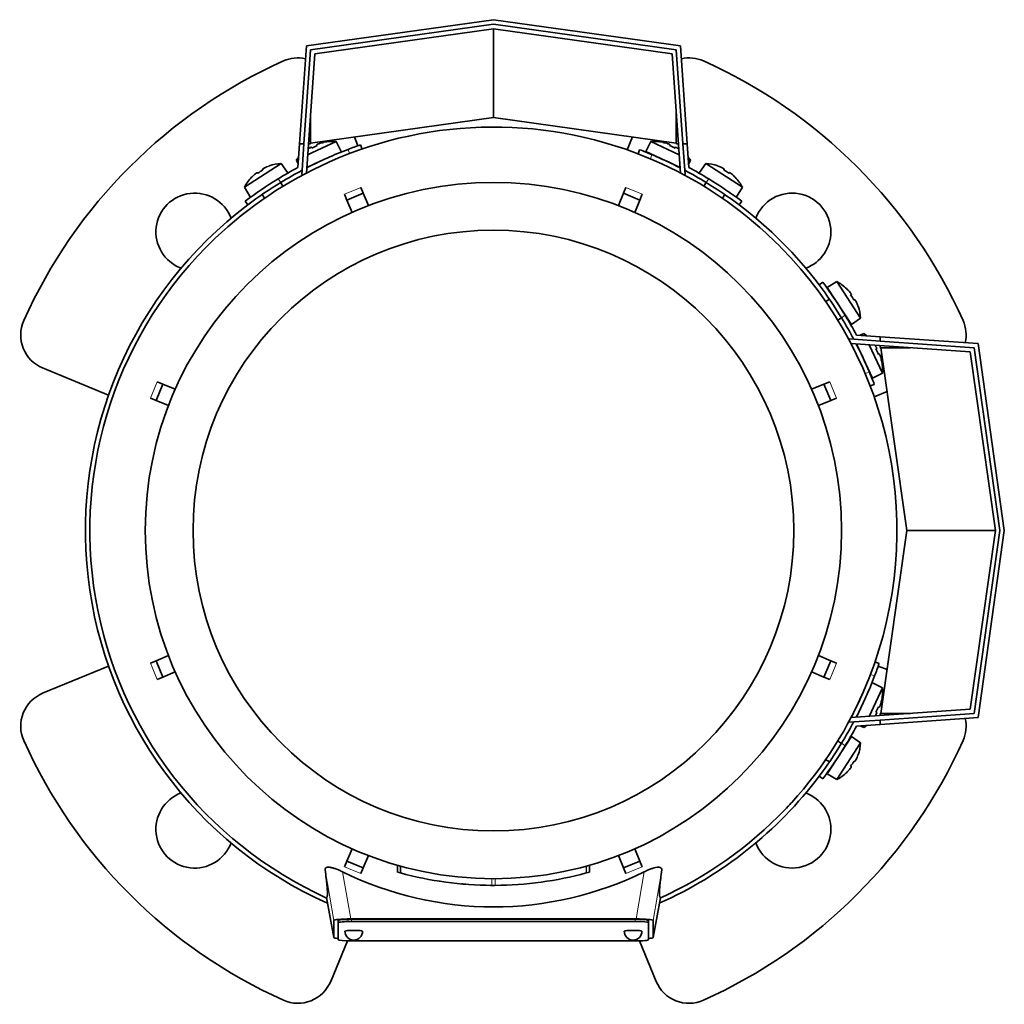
# Model space of a CAD drawing. Header units: millimetres. Extents: x 148 to 904, y -3609 to 2379.
# Tile 1 of 28: x 148 to 370, y -3609 to -3387. Entities that reach past the tile are written whole.
import ezdxf

# ---------------------------------------------------------------- set-up
doc = ezdxf.new("R2010")
doc.units = ezdxf.units.MM
for name, color, linetype in [('M5X8_UNI7687', 7, 'Continuous'), ('MID_134-17', 7, 'Continuous'), ('VSI134_ADATTATOR', 7, 'Continuous'), ('VSI134_DIFFUSORE', 7, 'Continuous'), ('VSI134_FILTRO_A', 7, 'Continuous'), ('VSI134_FILTRO_B', 7, 'Continuous'), ('VSI134_TERMINALE', 7, 'Continuous'), ('VSI134_TESTATA', 7, 'Continuous')]:
    doc.layers.add(name, color=color, linetype=linetype)

# ---------------------------------------------------------------- blocks, each defined once
blk = doc.blocks.new('SE2')
at = {"layer": 'M5X8_UNI7687', "color": 7, "linetype": 'Continuous', "lineweight": 35}
for p, q in [((212.8, -3417.39), (219.22, -3414.39)), ((216.45, -3414.56), (216.45, -3414.58)), ((220.34, -3416.63), (219.22, -3414.39)), ((290.16, -3414.39), (289.04, -3416.63)), ((290.16, -3414.39), (296.58, -3417.39)), ((292.93, -3414.58), (292.93, -3414.56)), ((213.6, -3415.69), (213.7, -3415.86)), ((214.89, -3415.09), (214.96, -3415.28)), ((296.78, -3420.24), (289.04, -3416.63)), ((294.49, -3415.09), (294.42, -3415.28)), ((295.78, -3415.69), (295.68, -3415.86)), ((210.28, -3418.56), (210.73, -3418.35)), ((210.28, -3418.56), (210.65, -3419.41)), ((215.81, -3418.74), (212.6, -3420.24)), ((298.65, -3418.35), (299.1, -3418.56)), ((298.73, -3419.41), (299.1, -3418.56)), ((206.81, -3419.34), (198.54, -3424.71)), ((201.43, -3421.41), (201.55, -3421.57)), ((202.62, -3420.63), (202.71, -3420.81)), ((204.09, -3419.92), (204.09, -3419.89)), ((208.23, -3421.4), (206.81, -3419.34)), ((302.57, -3419.34), (301.15, -3421.4)), ((310.84, -3424.71), (302.57, -3419.34)), ((305.29, -3419.92), (305.29, -3419.89)), ((306.76, -3420.63), (306.67, -3420.81)), ((307.95, -3421.41), (307.83, -3421.57)), ((200.17, -3422.46), (200.15, -3422.45)), ((207.24, -3424.47), (206.7, -3423.63)), ((302.68, -3423.63), (302.14, -3424.47)), ((309.23, -3422.45), (309.21, -3422.46)), ((198.54, -3424.71), (199.85, -3426.85)), ((309.53, -3426.85), (310.84, -3424.71)), ((202.51, -3426.36), (203.05, -3427.19)), ((306.33, -3427.19), (306.87, -3426.36)), ((332.1, -3445.97), (329.96, -3447.28)), ((329.96, -3447.28), (335.41, -3455.66)), ((337.47, -3454.24), (332.1, -3445.97)), ((334.35, -3447.61), (334.36, -3447.58)), ((330.45, -3449.94), (329.62, -3450.48)), ((335.4, -3448.86), (335.24, -3448.98)), ((336.18, -3450.05), (336, -3450.14)), ((336.89, -3451.52), (336.92, -3451.52)), ((332.34, -3454.67), (333.18, -3454.13)), ((335.41, -3455.66), (337.47, -3454.24)), ((338.25, -3457.71), (337.4, -3458.08)), ((338.25, -3457.71), (338.46, -3458.16)), ((340.18, -3467.77), (336.57, -3460.03)), ((339.42, -3460.23), (342.42, -3466.65)), ((341.12, -3461.03), (340.95, -3461.13)), ((341.72, -3462.32), (341.53, -3462.39)), ((342.25, -3463.88), (342.23, -3463.88)), ((340.18, -3467.77), (342.42, -3466.65)), ((342.42, -3537.59), (340.18, -3536.47)), ((342.42, -3537.59), (339.42, -3544.01)), ((336.57, -3544.21), (338.07, -3541)), ((342.23, -3540.36), (342.25, -3540.36)), ((341.12, -3543.21), (340.95, -3543.11)), ((341.72, -3541.92), (341.53, -3541.85)), ((337.4, -3546.16), (338.25, -3546.53)), ((338.46, -3546.08), (338.25, -3546.53)), ((335.41, -3548.58), (329.96, -3556.97)), ((332.1, -3558.27), (337.47, -3550)), ((333.18, -3550.11), (332.27, -3549.52)), ((337.47, -3550), (335.41, -3548.58)), ((329.57, -3553.73), (330.46, -3554.3)), ((336.18, -3554.19), (336, -3554.1)), ((336.89, -3552.72), (336.92, -3552.72)), ((334.35, -3556.64), (334.36, -3556.66)), ((335.4, -3555.38), (335.24, -3555.26)), ((329.96, -3556.97), (332.1, -3558.27))]:
    blk.add_line(p, q, dxfattribs=at)
for centre, radius, start, end in [((218.43, -3424.36), 10, 85.4586, 101.4084), ((290.95, -3424.36), 10, 78.5916, 94.5414), ((218.43, -3424.36), 10, 140.1325, 144.5414), ((290.64, -3417.93), 0.5, 41.1882, 65), ((290.95, -3424.36), 10, 35.4586, 39.8675), ((207.42, -3429.32), 10, 93.4586, 109.4084), ((296.08, -3420.46), 0.5, 65, 88.8118), ((301.96, -3429.32), 10, 70.5916, 86.5414), ((207.42, -3429.32), 10, 136.5916, 152.5414), ((206.83, -3422.91), 0.5, 123, 146.6899), ((302.55, -3422.91), 0.5, 33.3101, 57), ((301.96, -3429.32), 10, 27.4586, 43.4084), ((201.79, -3426.18), 0.5, 98.6016, 123), ((307.58, -3426.18), 0.5, 57, 80.4411), ((327.49, -3454.85), 10, 46.5916, 62.5414), ((330.63, -3449.23), 0.5, 8.6016, 33), ((327.49, -3454.85), 10, 3.4586, 19.4084), ((333.9, -3454.26), 0.5, 33, 56.6899), ((332.45, -3465.86), 10, 50.1325, 54.5414), ((336.35, -3460.73), 0.5, 1.1882, 25), ((338.88, -3466.17), 0.5, 25, 48.8118), ((332.45, -3465.86), 10, 355.4586, 11.4084), ((332.45, -3538.38), 10, 348.5916, 4.5414), ((332.45, -3538.38), 10, 305.4586, 309.8675), ((327.49, -3549.4), 10, 340.5916, 356.5414), ((333.9, -3549.98), 0.5, 303.3101, 327), ((330.63, -3555.02), 0.5, 327, 350.4411), ((327.49, -3549.4), 10, 297.4586, 313.4084)]:
    blk.add_arc(centre, radius, start, end, dxfattribs=at)
for centre, major_axis, ratio, start_param, end_param in [((218.42, -3424.35), (9.06, 4.23), 0.996195, 1.335108, 1.449667), ((290.96, -3424.35), (-9.06, 4.23), 0.996195, 4.833518, 4.948078), ((218.42, -3424.35), (-9.06, -4.23), 0.996195, 4.833518, 4.864343), ((217.5, -3422.36), (8.39, 3.91), 0.811251, 1.49595, 1.645642), ((291.88, -3422.36), (8.39, -3.91), 0.811251, 1.49595, 1.645642), ((290.96, -3424.35), (9.06, -4.23), 0.996195, 1.418842, 1.449667), ((206.21, -3427.47), (7.77, 5.04), 0.811251, 1.49595, 1.645642), ((207.41, -3429.31), (8.39, 5.45), 0.996195, 1.335108, 1.449667), ((301.97, -3429.31), (-8.39, 5.45), 0.996195, 4.833518, 4.948078), ((303.17, -3427.47), (7.77, -5.04), 0.811251, 1.49595, 1.645642), ((207.41, -3429.31), (-8.39, -5.45), 0.996195, 4.833518, 4.948078), ((301.97, -3429.31), (8.39, -5.45), 0.996195, 1.335108, 1.449667), ((327.5, -3454.84), (-5.45, 8.39), 0.996195, 4.833518, 4.948078), ((329.34, -3453.64), (5.04, -7.77), 0.811251, 1.49595, 1.645642), ((327.5, -3454.84), (5.45, -8.39), 0.996195, 1.335108, 1.449667), ((332.46, -3465.85), (-4.23, 9.06), 0.996195, 4.833518, 4.864343), ((334.45, -3464.93), (3.91, -8.39), 0.811251, 1.49595, 1.645642), ((332.46, -3465.85), (4.23, -9.06), 0.996195, 1.335108, 1.449667), ((332.46, -3538.39), (4.23, 9.06), 0.996195, 4.833518, 4.948078), ((334.45, -3539.31), (-3.91, -8.39), 0.811251, 1.49595, 1.645642), ((332.46, -3538.39), (-4.23, -9.06), 0.996195, 1.418842, 1.449667), ((329.34, -3550.6), (-5.04, -7.77), 0.811251, 1.49595, 1.645642), ((327.5, -3549.4), (5.45, 8.39), 0.996195, 4.833518, 4.948078), ((327.5, -3549.4), (-5.45, -8.39), 0.996195, 1.335108, 1.449667)]:
    blk.add_ellipse(centre, major_axis=major_axis, ratio=ratio, start_param=start_param, end_param=end_param, dxfattribs=at)
for points in [[(213.6, -3415.69), (213.6, -3415.68), (213.6, -3415.68), (213.59, -3415.68), (213.57, -3415.68), (213.56, -3415.69), (213.54, -3415.69), (213.52, -3415.7), (213.49, -3415.71), (213.46, -3415.73), (213.42, -3415.74), (213.39, -3415.76), (213.35, -3415.78), (213.31, -3415.8), (213.27, -3415.82), (213.24, -3415.84), (213.19, -3415.87), (213.16, -3415.89), (213.15, -3415.9)], [(215.34, -3414.88), (215.32, -3414.88), (215.29, -3414.89), (215.24, -3414.91), (215.2, -3414.92), (215.16, -3414.94), (215.12, -3414.95), (215.08, -3414.97), (215.05, -3414.99), (215.01, -3415), (214.98, -3415.02), (214.95, -3415.03), (214.93, -3415.04), (214.92, -3415.05), (214.9, -3415.06), (214.89, -3415.07), (214.89, -3415.08), (214.89, -3415.08), (214.89, -3415.09)], [(294.49, -3415.09), (294.49, -3415.08), (294.49, -3415.08), (294.49, -3415.07), (294.48, -3415.06), (294.46, -3415.05), (294.45, -3415.04), (294.43, -3415.03), (294.4, -3415.02), (294.37, -3415), (294.33, -3414.99), (294.3, -3414.97), (294.26, -3414.95), (294.22, -3414.94), (294.18, -3414.92), (294.13, -3414.91), (294.09, -3414.89), (294.06, -3414.88), (294.04, -3414.88)], [(296.23, -3415.9), (296.21, -3415.89), (296.19, -3415.87), (296.14, -3415.84), (296.1, -3415.82), (296.07, -3415.8), (296.03, -3415.78), (295.99, -3415.76), (295.96, -3415.74), (295.92, -3415.73), (295.89, -3415.71), (295.86, -3415.7), (295.84, -3415.69), (295.82, -3415.69), (295.81, -3415.68), (295.79, -3415.68), (295.78, -3415.68), (295.78, -3415.68), (295.78, -3415.69)], [(201.43, -3421.41), (201.43, -3421.41), (201.42, -3421.4), (201.41, -3421.4), (201.4, -3421.41), (201.38, -3421.41), (201.37, -3421.42), (201.34, -3421.43), (201.32, -3421.45), (201.29, -3421.47), (201.26, -3421.49), (201.23, -3421.51), (201.19, -3421.53), (201.16, -3421.56), (201.12, -3421.59), (201.09, -3421.61), (201.05, -3421.64), (201.02, -3421.67), (201.01, -3421.68)], [(203.04, -3420.36), (203.02, -3420.37), (202.99, -3420.39), (202.95, -3420.41), (202.91, -3420.43), (202.87, -3420.45), (202.83, -3420.47), (202.79, -3420.49), (202.76, -3420.51), (202.73, -3420.53), (202.7, -3420.55), (202.68, -3420.57), (202.66, -3420.58), (202.64, -3420.6), (202.63, -3420.61), (202.62, -3420.62), (202.62, -3420.63), (202.62, -3420.63), (202.62, -3420.63)], [(306.76, -3420.63), (306.76, -3420.63), (306.76, -3420.63), (306.76, -3420.62), (306.75, -3420.61), (306.74, -3420.6), (306.72, -3420.58), (306.7, -3420.57), (306.68, -3420.55), (306.65, -3420.53), (306.62, -3420.51), (306.59, -3420.49), (306.55, -3420.47), (306.51, -3420.45), (306.47, -3420.43), (306.43, -3420.41), (306.39, -3420.39), (306.36, -3420.37), (306.34, -3420.36)], [(308.37, -3421.68), (308.36, -3421.67), (308.33, -3421.64), (308.29, -3421.61), (308.26, -3421.59), (308.22, -3421.56), (308.19, -3421.53), (308.15, -3421.51), (308.12, -3421.49), (308.09, -3421.47), (308.06, -3421.45), (308.04, -3421.43), (308.01, -3421.42), (307.99, -3421.41), (307.98, -3421.41), (307.97, -3421.4), (307.96, -3421.4), (307.95, -3421.41), (307.95, -3421.41)], [(335.4, -3448.86), (335.41, -3448.86), (335.41, -3448.85), (335.41, -3448.84), (335.4, -3448.83), (335.4, -3448.82), (335.39, -3448.8), (335.38, -3448.77), (335.36, -3448.75), (335.34, -3448.72), (335.32, -3448.69), (335.3, -3448.66), (335.28, -3448.62), (335.25, -3448.59), (335.22, -3448.55), (335.2, -3448.52), (335.17, -3448.48), (335.14, -3448.45), (335.13, -3448.44)], [(336.45, -3450.47), (336.44, -3450.45), (336.43, -3450.42), (336.4, -3450.38), (336.38, -3450.34), (336.36, -3450.3), (336.34, -3450.26), (336.32, -3450.22), (336.3, -3450.19), (336.28, -3450.16), (336.26, -3450.13), (336.24, -3450.11), (336.23, -3450.09), (336.21, -3450.07), (336.2, -3450.06), (336.19, -3450.05), (336.18, -3450.05), (336.18, -3450.05), (336.18, -3450.05)], [(341.12, -3461.03), (341.13, -3461.03), (341.13, -3461.03), (341.13, -3461.02), (341.13, -3461.01), (341.13, -3460.99), (341.12, -3460.97), (341.11, -3460.95), (341.1, -3460.92), (341.08, -3460.89), (341.07, -3460.85), (341.05, -3460.82), (341.03, -3460.78), (341.01, -3460.74), (340.99, -3460.71), (340.97, -3460.67), (340.94, -3460.63), (340.92, -3460.6), (340.91, -3460.58)], [(341.94, -3462.77), (341.93, -3462.75), (341.92, -3462.72), (341.9, -3462.68), (341.89, -3462.63), (341.87, -3462.59), (341.86, -3462.55), (341.84, -3462.51), (341.82, -3462.48), (341.81, -3462.44), (341.79, -3462.41), (341.78, -3462.39), (341.77, -3462.36), (341.76, -3462.35), (341.75, -3462.33), (341.74, -3462.32), (341.73, -3462.32), (341.73, -3462.32), (341.72, -3462.32)], [(340.91, -3543.66), (340.92, -3543.65), (340.94, -3543.62), (340.97, -3543.58), (340.99, -3543.54), (341.01, -3543.5), (341.03, -3543.46), (341.05, -3543.42), (341.07, -3543.39), (341.08, -3543.35), (341.1, -3543.32), (341.11, -3543.3), (341.12, -3543.27), (341.13, -3543.25), (341.13, -3543.24), (341.13, -3543.22), (341.13, -3543.21), (341.13, -3543.21), (341.12, -3543.21)], [(341.72, -3541.92), (341.73, -3541.92), (341.73, -3541.92), (341.74, -3541.92), (341.75, -3541.91), (341.76, -3541.9), (341.77, -3541.88), (341.78, -3541.86), (341.79, -3541.83), (341.81, -3541.8), (341.82, -3541.77), (341.84, -3541.73), (341.86, -3541.69), (341.87, -3541.65), (341.89, -3541.61), (341.9, -3541.57), (341.92, -3541.52), (341.93, -3541.49), (341.94, -3541.47)], [(336.18, -3554.19), (336.18, -3554.19), (336.18, -3554.19), (336.19, -3554.19), (336.2, -3554.18), (336.21, -3554.17), (336.23, -3554.15), (336.24, -3554.13), (336.26, -3554.11), (336.28, -3554.08), (336.3, -3554.05), (336.32, -3554.02), (336.34, -3553.98), (336.36, -3553.94), (336.38, -3553.9), (336.4, -3553.86), (336.43, -3553.82), (336.44, -3553.79), (336.45, -3553.77)], [(335.13, -3555.8), (335.14, -3555.79), (335.17, -3555.76), (335.2, -3555.72), (335.22, -3555.69), (335.25, -3555.65), (335.28, -3555.62), (335.3, -3555.58), (335.32, -3555.55), (335.34, -3555.52), (335.36, -3555.49), (335.38, -3555.47), (335.39, -3555.44), (335.4, -3555.43), (335.4, -3555.41), (335.41, -3555.4), (335.41, -3555.39), (335.41, -3555.38), (335.4, -3555.38)]]:
    blk.add_open_spline(points, degree=3, dxfattribs=at)
at = {"layer": 'MID_134-17', "color": 7, "linetype": 'Continuous', "lineweight": 35}
for p, q in [((214.39, -3394.6), (254.69, -3388.94)), ((254.69, -3388.94), (294.99, -3394.6)), ((212.51, -3421.49), (214.39, -3394.6)), ((294.99, -3394.6), (296.87, -3421.49)), ((211.55, -3420.86), (211.48, -3421.86)), ((297.9, -3421.86), (297.83, -3420.86)), ((211.48, -3421.86), (211.77, -3421.88)), ((297.61, -3421.88), (297.9, -3421.86)), ((334.95, -3458.91), (335.95, -3458.98)), ((362.21, -3461.82), (335.32, -3459.94)), ((367.88, -3502.12), (362.21, -3461.82)), ((362.21, -3542.42), (367.88, -3502.12)), ((335.27, -3544.3), (362.21, -3542.42)), ((334.95, -3545.33), (334.93, -3544.99)), ((335.95, -3545.26), (334.95, -3545.33))]:
    blk.add_line(p, q, dxfattribs=at)
at = {"layer": 'VSI134_ADATTATOR', "color": 7, "linetype": 'Continuous', "lineweight": 35}
for p, q in [((223.33, -3413.34), (224.15, -3415.34)), ((284.84, -3416.26), (286.05, -3413.34)), ((167.91, -3471.59), (153.04, -3465.43)), ((343.47, -3470.76), (340.55, -3471.97)), ((153.04, -3538.82), (167.91, -3532.66)), ((341.47, -3532.66), (343.47, -3533.48)), ((221.78, -3594.63), (218, -3603.77)), ((291.38, -3603.77), (287.6, -3594.63))]:
    blk.add_line(p, q, dxfattribs=at)
for centre, radius, start, end in [((254.69, -3502.12), 116, 114.0918, 155.9082), ((210.6, -3403.53), 8, 77.6977, 114.0918), ((298.78, -3403.53), 8, 65.9082, 102.3023), ((254.69, -3502.12), 116, 24.0918, 65.9082), ((187.34, -3434.77), 8.75, 20.7308, 249.2692), ((322.04, -3434.77), 8.75, 0, 159.2692), ((322.04, -3434.77), 8.75, 290.7308, 0), ((156.1, -3458.04), 8, 155.9082, 247.5), ((353.28, -3458.04), 8, 347.6977, 24.0918), ((156.1, -3546.21), 8, 112.5, 204.0918), ((353.28, -3546.21), 8, 335.9082, 12.3023), ((254.69, -3502.12), 116, 204.0918, 245.9082), ((254.69, -3502.12), 116, 294.0918, 335.9082), ((187.34, -3569.47), 8.75, 110.7308, 339.2692), ((322.04, -3569.47), 8.75, 0, 69.2692), ((322.04, -3569.47), 8.75, 200.7308, 0), ((210.6, -3600.71), 8, 245.9082, 337.5), ((298.78, -3600.71), 8, 202.5, 294.0918)]:
    blk.add_arc(centre, radius, start, end, dxfattribs=at)
at = {"layer": 'VSI134_DIFFUSORE', "color": 7, "linetype": 'Continuous', "lineweight": 35}
for start, end in [(332.3869, 336.5049), (331.0611, 331.8584), (316.237, 317.5707)]:
    blk.add_arc((254.69, -3502.12), 91, start, end, dxfattribs=at)
at = {"layer": 'VSI134_FILTRO_A', "color": 4, "linetype": 'Continuous', "lineweight": 9}
for p, q in [((222.24, -3417.1), (221.92, -3416.16)), ((340.65, -3534.89), (339.71, -3534.57))]:
    blk.add_line(p, q, dxfattribs=at)
at = {"layer": 'VSI134_FILTRO_A', "color": 7, "linetype": 'Continuous', "lineweight": 35}
for p, q in [((225.06, -3416.08), (224.74, -3415.13)), ((341.68, -3532.07), (340.73, -3531.75))]:
    blk.add_line(p, q, dxfattribs=at)
for start, end in [(110.8687, 117.2305), (109, 110.8687), (127.0241, 246.0068), (339.1313, 341), (332.7695, 339.1313), (293.9932, 322.9759)]:
    blk.add_arc((254.69, -3502.12), 92, start, end, dxfattribs=at)
at = {"layer": 'VSI134_FILTRO_B', "color": 7, "linetype": 'Continuous', "lineweight": 35}
for p, q in [((287.66, -3416.23), (287.3, -3417.16)), ((339.65, -3469.51), (340.58, -3469.15))]:
    blk.add_line(p, q, dxfattribs=at)
at = {"layer": 'VSI134_FILTRO_B', "color": 4, "linetype": 'Continuous', "lineweight": 9}
for p, q in [((290.44, -3417.35), (290.08, -3418.29)), ((338.52, -3466.73), (339.46, -3466.37))]:
    blk.add_line(p, q, dxfattribs=at)
at = {"layer": 'VSI134_FILTRO_B', "color": 7, "linetype": 'Continuous', "lineweight": 35}
for start, end in [(67.1313, 69), (62.7695, 67.1313), (37.0241, 52.9759), (22.8687, 27.2305), (21, 22.8687)]:
    blk.add_arc((254.69, -3502.12), 92, start, end, dxfattribs=at)
at = {"layer": 'VSI134_TERMINALE', "color": 7, "linetype": 'Continuous', "lineweight": 35}
for p, q in [((212.51, -3392.84), (254.69, -3386.92)), ((254.69, -3387.93), (213.45, -3393.72)), ((254.69, -3386.92), (296.87, -3392.84)), ((295.93, -3393.72), (254.69, -3387.93)), ((254.69, -3408.94), (254.69, -3388.94)), ((210.96, -3414.94), (212.51, -3392.84)), ((213.45, -3393.72), (211.97, -3414.94)), ((297.41, -3414.94), (295.93, -3393.72)), ((296.87, -3392.84), (298.41, -3414.94)), ((213.45, -3414.73), (213.45, -3408.06)), ((295.93, -3414.73), (295.93, -3408.06)), ((254.69, -3408.94), (213.45, -3414.73)), ((295.93, -3414.73), (254.69, -3408.94)), ((213.44, -3414.94), (213.45, -3414.73)), ((295.93, -3414.73), (295.94, -3414.94)), ((210.59, -3420.24), (210.96, -3414.94)), ((210.96, -3414.94), (211.97, -3414.94)), ((211.55, -3420.86), (211.97, -3414.94)), ((213.44, -3414.94), (212.97, -3414.94)), ((295.94, -3414.94), (296.41, -3414.94)), ((297.83, -3420.86), (297.41, -3414.94)), ((297.41, -3414.94), (298.41, -3414.94)), ((298.79, -3420.24), (298.41, -3414.94)), ((198.69, -3427.87), (199.29, -3428.67)), ((310.09, -3428.67), (310.69, -3427.87)), ((328.94, -3446.12), (328.14, -3446.72)), ((335.95, -3458.98), (341.88, -3459.4)), ((336.57, -3458.02), (341.88, -3458.4)), ((341.88, -3458.4), (363.97, -3459.94)), ((341.88, -3458.4), (341.88, -3459.4)), ((363.09, -3460.88), (341.88, -3459.4)), ((341.88, -3460.87), (341.88, -3460.4)), ((341.88, -3460.87), (342.08, -3460.88)), ((347.88, -3502.12), (342.08, -3460.88)), ((342.08, -3460.88), (348.75, -3460.88)), ((368.89, -3502.12), (363.09, -3460.88)), ((363.97, -3459.94), (369.89, -3502.12)), ((342.08, -3543.36), (347.88, -3502.12)), ((347.88, -3502.12), (367.88, -3502.12)), ((363.09, -3543.36), (368.89, -3502.12)), ((369.89, -3502.12), (363.97, -3544.3)), ((341.88, -3544.84), (363.09, -3543.36)), ((342.08, -3543.36), (341.88, -3543.37)), ((341.88, -3543.37), (341.88, -3543.84)), ((342.08, -3543.36), (348.75, -3543.36)), ((335.95, -3545.26), (341.88, -3544.84)), ((363.97, -3544.3), (341.88, -3545.85)), ((341.88, -3544.84), (341.88, -3545.85)), ((336.57, -3546.22), (341.88, -3545.85)), ((328.14, -3557.52), (328.94, -3558.12))]:
    blk.add_line(p, q, dxfattribs=at)
at = {"layer": 'VSI134_TERMINALE', "color": 4, "linetype": 'Continuous', "lineweight": 9}
for p, q in [((206.14, -3422.8), (206.74, -3423.6)), ((302.64, -3423.6), (303.24, -3422.8)), ((334.01, -3453.57), (333.21, -3454.17)), ((333.21, -3550.07), (334.01, -3550.67))]:
    blk.add_line(p, q, dxfattribs=at)
at = {"layer": 'VSI134_TERMINALE', "color": 7, "linetype": 'Continuous', "lineweight": 35}
for radius, start, end in [(93, 118.3041, 121.4706), (92, 117.9617, 121.4101), (92, 58.5899, 62.0383), (93, 58.5294, 61.6959), (93, 121.4706, 127.0241), (92, 121.4101, 127.0241), (92, 52.9759, 58.5899), (93, 52.9759, 58.5294), (92, 31.4101, 37.0241), (93, 31.4706, 37.0241), (92, 27.9617, 31.4101), (93, 28.3041, 31.4706), (92, 328.5899, 332.0383), (93, 328.5294, 331.6959), (92, 322.9759, 328.5899), (93, 322.9759, 328.5294)]:
    blk.add_arc((254.69, -3502.12), radius, start, end, dxfattribs=at)
at = {"layer": 'VSI134_TESTATA', "color": 7, "linetype": 'Continuous', "lineweight": 35}
for p, q in [((218.41, -3418.67), (217.6, -3419.02)), ((224.81, -3424.76), (225.35, -3426.06)), ((284.03, -3426.06), (284.57, -3424.76)), ((221.65, -3427.59), (221.11, -3426.29)), ((221.65, -3427.59), (225.35, -3426.06)), ((222.81, -3430.39), (221.65, -3427.59)), ((225.35, -3426.06), (226.51, -3428.85)), ((282.87, -3428.85), (284.03, -3426.06)), ((284.03, -3426.06), (287.73, -3427.59)), ((287.73, -3427.59), (286.57, -3430.39)), ((288.26, -3426.29), (287.73, -3427.59)), ((178.63, -3472.78), (180.16, -3469.08)), ((178.86, -3468.55), (180.16, -3469.08)), ((180.16, -3469.08), (182.95, -3470.24)), ((326.43, -3470.24), (329.22, -3469.08)), ((329.22, -3469.08), (330.52, -3468.55)), ((329.22, -3469.08), (330.75, -3472.78)), ((178.63, -3472.78), (177.33, -3472.24)), ((332.05, -3472.24), (330.75, -3472.78)), ((181.42, -3473.94), (178.63, -3472.78)), ((330.75, -3472.78), (327.96, -3473.94)), ((177.33, -3532), (178.63, -3531.46)), ((178.63, -3531.46), (181.42, -3530.3)), ((180.16, -3535.16), (178.63, -3531.46)), ((327.96, -3530.3), (330.75, -3531.46)), ((330.75, -3531.46), (329.22, -3535.16)), ((330.75, -3531.46), (332.05, -3532)), ((182.95, -3534), (180.16, -3535.16)), ((329.22, -3535.16), (326.43, -3534)), ((180.16, -3535.16), (178.86, -3535.7)), ((330.52, -3535.7), (329.22, -3535.16)), ((332.4, -3549.47), (332.25, -3549.51)), ((329.55, -3553.86), (329.52, -3553.7)), ((221.65, -3576.65), (222.81, -3573.86)), ((286.57, -3573.86), (287.73, -3576.65)), ((221.11, -3577.95), (221.65, -3576.65)), ((225.35, -3578.18), (221.65, -3576.65)), ((226.51, -3575.39), (225.35, -3578.18)), ((284.03, -3578.18), (282.87, -3575.39)), ((287.73, -3576.65), (284.03, -3578.18)), ((287.73, -3576.65), (288.26, -3577.95)), ((225.35, -3578.18), (224.81, -3579.48)), ((233.04, -3577.58), (233.04, -3579.13)), ((233.08, -3577.59), (233.08, -3579.15)), ((233.7, -3577.76), (233.7, -3579.32)), ((276.33, -3579.14), (276.33, -3577.58)), ((276.33, -3579.14), (276.33, -3577.58)), ((284.57, -3579.48), (284.03, -3578.18)), ((242.68, -3581.21), (242.69, -3581.22)), ((275.64, -3579.33), (275.69, -3579.31)), ((248.75, -3581.9), (248.75, -3581.9)), ((260.68, -3581.9), (260.68, -3581.9)), ((217.05, -3584.89), (218.69, -3593.89)), ((290.69, -3593.89), (292.33, -3584.9)), ((218.69, -3593.88), (218.69, -3590.05)), ((219.69, -3590.54), (219.69, -3590.04)), ((222.51, -3589.7), (286.87, -3589.7)), ((286.69, -3589.78), (222.69, -3589.78)), ((289.69, -3590.54), (289.69, -3590.04)), ((290.69, -3590.05), (290.69, -3593.88)), ((219.69, -3590.54), (219.69, -3594.38)), ((286.69, -3590.28), (222.69, -3590.28)), ((289.69, -3594.38), (289.69, -3590.54)), ((222.69, -3594.64), (286.69, -3594.64))]:
    blk.add_line(p, q, dxfattribs=at)
at = {"layer": 'VSI134_TESTATA', "color": 4, "linetype": 'Continuous', "lineweight": 9}
for p, q in [((223.9, -3425.14), (221.11, -3426.29)), ((223.9, -3425.14), (224.81, -3424.76)), ((287.35, -3425.91), (284.57, -3424.76)), ((287.35, -3425.91), (288.26, -3426.29)), ((178.48, -3469.46), (177.33, -3472.24)), ((178.48, -3469.46), (178.86, -3468.55)), ((331.67, -3471.33), (330.52, -3468.55)), ((331.67, -3471.33), (332.05, -3472.24)), ((177.71, -3532.91), (177.33, -3532)), ((330.9, -3534.78), (332.05, -3532)), ((177.71, -3532.91), (178.86, -3535.7)), ((330.9, -3534.78), (330.52, -3535.7)), ((218.69, -3590.05), (216.73, -3578.6)), ((222.51, -3589.7), (220.69, -3579.07)), ((222.03, -3578.33), (221.11, -3577.95)), ((222.03, -3578.33), (224.81, -3579.48)), ((233.08, -3579.15), (233.08, -3577.59)), ((275.64, -3579.33), (275.64, -3577.77)), ((275.69, -3579.31), (275.69, -3577.76)), ((276.32, -3579.14), (276.32, -3577.58)), ((285.48, -3579.1), (284.57, -3579.48)), ((285.48, -3579.1), (288.26, -3577.95)), ((288.69, -3579.07), (286.87, -3589.7)), ((292.65, -3578.6), (290.69, -3590.05)), ((254.33, -3582.12), (254.33, -3580.62)), ((255.05, -3582.12), (255.05, -3580.62)), ((217.05, -3584.89), (218.69, -3593.88)), ((290.69, -3593.88), (292.33, -3584.89)), ((222.69, -3590.28), (222.69, -3589.78)), ((286.69, -3590.28), (286.69, -3589.78))]:
    blk.add_line(p, q, dxfattribs=at)
at = {"layer": 'VSI134_TESTATA', "color": 7, "linetype": 'Continuous', "lineweight": 35}
for radius in [78.5, 67.74]:
    blk.add_circle((254.69, -3502.12), radius, dxfattribs=at)
for centre, radius, start, end in [((254.69, -3502.12), 91, 66.5051, 114.0561), ((254.69, -3502.12), 91, 114.0561, 133.594), ((254.69, -3502.12), 91, 47.4949, 66.5051), ((254.69, -3502.12), 91, 133.594, 245.5753), ((254.69, -3502.12), 91, 42.5051, 47.4949), ((254.69, -3502.12), 91, 336.505, 42.5051), ((254.69, -3502.12), 91, 316.4064, 336.505), ((254.69, -3502.12), 91, 294.4247, 316.237), ((254.69, -3509.95), 77.03, 243.8059, 296.1941), ((253.58, -3506.14), 75.83, 254.3174, 254.8013), ((254.69, -3502.12), 80, 254.3278, 254.3303), ((254.69, -3502.13), 79.99, 254.7875, 269.7463), ((254.69, -3502.12), 80, 261.0009, 261.3628), ((254.69, -3502.12), 80, 270.2544, 285.1819), ((256.82, -3509.81), 72.02, 285.1964, 285.7129), ((254.69, -3502.12), 80, 264.8308, 265.4118), ((254.7, -3500.3), 81.82, 269.4577, 269.6802), ((254.69, -3502.12), 80, 269.745, 270.2544), ((223.19, -3592.46), 2, 180, 270), ((223.19, -3592.46), 2, 270, 0), ((286.19, -3592.46), 2, 180, 270), ((286.19, -3592.46), 2, 270, 0)]:
    blk.add_arc(centre, radius, start, end, dxfattribs=at)
for centre, major_axis, ratio, start_param, end_param in [((222.75, -3590.07), (4.06, -0.02), 0.091176, 1.630723, 3.142092), ((222.69, -3590.04), (3, 0), 0.087156, 1.570796, 3.141593), ((286.69, -3590.04), (3, 0), 0.087156, 0, 1.570796), ((286.63, -3590.07), (-4.06, -0.02), 0.091176, 3.141094, 4.652463), ((222.69, -3590.54), (3, 0), 0.087156, 1.570796, 3.141593), ((223.19, -3592.46), (2, 0), 0.087156, 0, 3.141593), ((286.19, -3592.46), (2, 0), 0.087156, 0, 3.141593), ((286.69, -3590.54), (3, 0), 0.087156, 0, 1.570796), ((222.75, -3593.86), (4.06, 0.02), 0.091176, 3.141095, 3.858067), ((222.69, -3594.38), (-3, 0), 0.087156, 0, 1.570796), ((286.69, -3594.38), (-3, 0), 0.087156, 1.570796, 3.141593), ((286.63, -3593.86), (-4.06, 0.02), 0.091176, 2.425118, 3.142091)]:
    blk.add_ellipse(centre, major_axis=major_axis, ratio=ratio, start_param=start_param, end_param=end_param, dxfattribs=at)
for points, knots in [([(216.73, -3578.6), (216.71, -3578.51), (216.72, -3578.42), (216.79, -3578.27), (216.84, -3578.2), (217.02, -3578.1), (217.13, -3578.06), (217.42, -3578.03), (217.59, -3578.03), (217.89, -3578.07), (218, -3578.08), (218.22, -3578.13), (218.33, -3578.16), (218.57, -3578.22), (218.69, -3578.25), (218.94, -3578.33), (219.06, -3578.37), (219.43, -3578.51), (219.69, -3578.61), (220.19, -3578.83), (220.44, -3578.95), (220.69, -3579.07)], [0, 0, 0, 0, 0.125, 0.125, 0.25, 0.25, 0.375, 0.375, 0.5, 0.5, 0.5625, 0.5625, 0.625, 0.625, 0.6875, 0.6875, 0.75, 0.75, 0.875, 0.875, 1, 1, 1, 1]), ([(217.05, -3584.89), (217.08, -3584.87), (217.11, -3584.85), (217.16, -3584.78), (217.18, -3584.72), (217.22, -3584.56), (217.24, -3584.45), (217.25, -3584.18), (217.26, -3584.02), (217.25, -3583.4), (217.21, -3582.84), (217.05, -3581.18), (216.93, -3580.11), (216.73, -3578.6)], [0, 0, 0, 0, 0.125, 0.125, 0.25, 0.25, 0.375, 0.375, 0.5, 0.5, 0.75, 0.75, 1, 1, 1, 1]), ([(288.69, -3579.07), (288.94, -3578.95), (289.19, -3578.83), (289.69, -3578.61), (289.94, -3578.51), (290.44, -3578.33), (290.69, -3578.25), (291.16, -3578.13), (291.38, -3578.08), (291.68, -3578.04), (291.77, -3578.04), (291.95, -3578.03), (292.03, -3578.04), (292.25, -3578.06), (292.36, -3578.1), (292.53, -3578.2), (292.59, -3578.26), (292.66, -3578.42), (292.67, -3578.51), (292.65, -3578.6)], [0, 0, 0, 0, 0.125, 0.125, 0.25, 0.25, 0.375, 0.375, 0.5, 0.5, 0.5625, 0.5625, 0.625, 0.625, 0.75, 0.75, 0.875, 0.875, 1, 1, 1, 1]), ([(292.65, -3578.6), (292.45, -3580.1), (292.33, -3581.18), (292.21, -3582.42), (292.18, -3582.77), (292.14, -3583.37), (292.13, -3583.61), (292.12, -3584.02), (292.13, -3584.19), (292.14, -3584.46), (292.16, -3584.56), (292.2, -3584.72), (292.22, -3584.78), (292.27, -3584.85), (292.3, -3584.87), (292.33, -3584.89)], [0, 0, 0, 0, 0.25, 0.25, 0.375, 0.375, 0.5, 0.5, 0.625, 0.625, 0.75, 0.75, 0.875, 0.875, 1, 1, 1, 1])]:
    blk.add_open_spline(points, degree=3, knots=knots, dxfattribs=at)
blk.add_open_spline([(248.47, -3581.88), (248.36, -3581.87), (248.29, -3581.86), (248.29, -3581.86)], degree=3, dxfattribs=at)

msp = doc.modelspace()

# ---------------------------------------------------------------- block references
msp.add_blockref('SE2', (0, 0))

doc.saveas('drawing.dxf')
